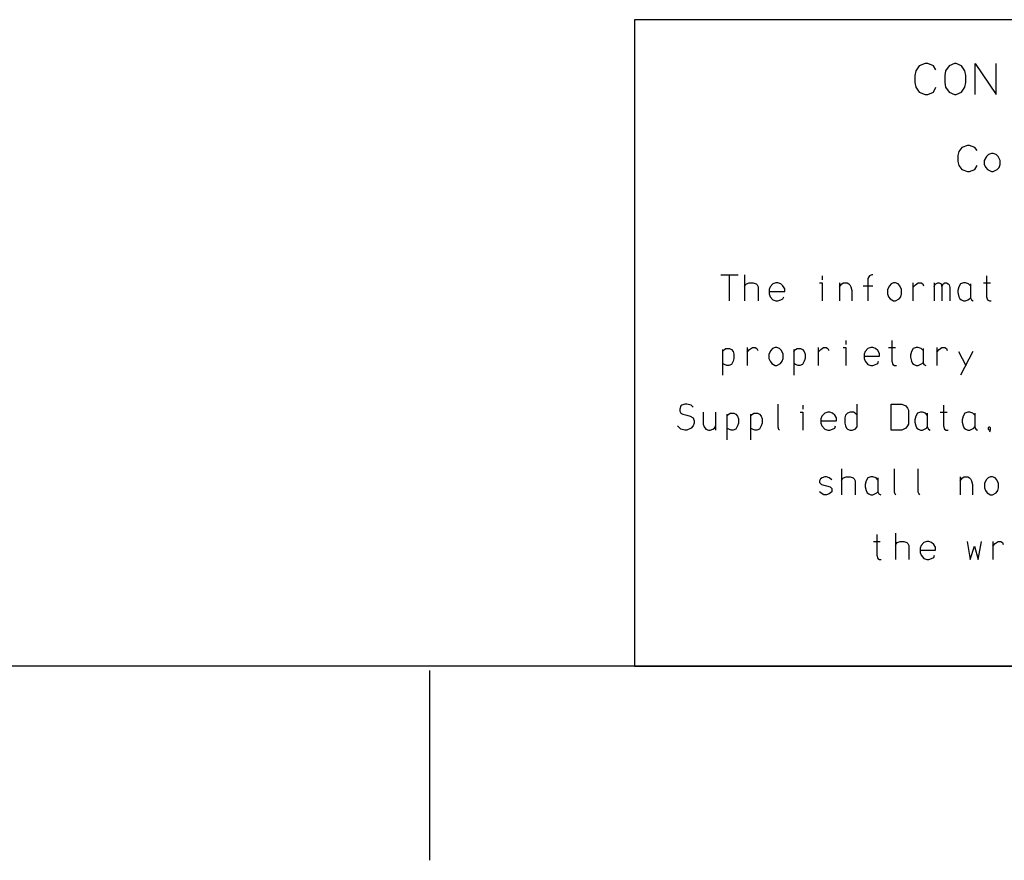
# Model space of a CAD drawing. Extents: x 0 to 1189, y 35 to 806.
# Tile 2 of 22: x 253 to 379, y 37 to 144. Entities that reach past the tile are written whole.
import ezdxf

# ---------------------------------------------------------------- set-up
doc = ezdxf.new("R2010")
doc.units = 0
doc.layers.add('1', color=1, linetype='CONTINUOUS')

msp = doc.modelspace()

# ---------------------------------------------------------------- linework, layer by layer
at = {"layer": '1'}
for p, q in [((502.35, 144.13), (331.83, 144.13)), ((331.83, 144.13), (331.83, 61.63)), ((368.92, 138.53), (368.17, 138.23)), ((369.25, 138.53), (368.92, 138.53)), ((369.97, 138.23), (369.25, 138.53)), ((372.67, 138.53), (372, 138.23)), ((372.9, 138.53), (372.67, 138.53)), ((373.57, 138.23), (372.9, 138.53)), ((375.3, 134.6), (375.3, 138.53)), ((375.3, 138.53), (377.97, 134.6)), ((377.97, 134.6), (377.97, 138.53)), ((367.75, 137.6), (367.6, 137)), ((367.6, 137), (367.6, 136.13)), ((368.17, 138.23), (367.75, 137.6)), ((370.27, 137.75), (369.97, 138.23)), ((371.52, 137.6), (371.45, 137)), ((371.45, 137), (371.45, 136.13)), ((372, 138.23), (371.52, 137.6)), ((374, 137.6), (373.57, 138.23)), ((374.12, 137), (374, 137.6)), ((374.12, 136.13), (374.12, 137)), ((367.6, 136.13), (367.75, 135.53)), ((371.45, 136.13), (371.52, 135.53)), ((374, 135.53), (374.12, 136.13)), ((367.75, 135.53), (368.17, 134.9)), ((368.17, 134.9), (368.92, 134.6)), ((368.92, 134.6), (369.25, 134.6)), ((369.25, 134.6), (369.97, 134.9)), ((369.97, 134.9), (370.27, 135.53)), ((371.52, 135.53), (372, 134.9)), ((372, 134.9), (372.67, 134.6)), ((372.67, 134.6), (372.9, 134.6)), ((372.9, 134.6), (373.57, 134.9)), ((373.57, 134.9), (374, 135.53)), ((373.22, 127.3), (373.1, 126.8)), ((373.62, 127.83), (373.22, 127.3)), ((374.32, 128.08), (373.62, 127.83)), ((374.6, 128.08), (374.32, 128.08)), ((375.27, 127.83), (374.6, 128.08)), ((375.55, 127.43), (375.27, 127.83)), ((377.37, 127.05), (377, 126.93)), ((377.62, 127.05), (377.37, 127.05)), ((378, 126.93), (377.62, 127.05)), ((373.1, 126.8), (373.1, 126.05)), ((373.1, 126.05), (373.22, 125.53)), ((376.75, 126.65), (376.47, 126.18)), ((376.47, 126.18), (376.47, 125.65)), ((377, 126.93), (376.75, 126.65)), ((378.25, 126.65), (378, 126.93)), ((378.5, 126.18), (378.25, 126.65)), ((378.5, 125.65), (378.5, 126.18)), ((373.22, 125.53), (373.62, 125.03)), ((373.62, 125.03), (374.32, 124.75)), ((374.32, 124.75), (374.6, 124.75)), ((374.6, 124.75), (375.27, 125.03)), ((375.27, 125.03), (375.55, 125.53)), ((376.47, 125.65), (376.65, 125.28)), ((376.65, 125.28), (376.9, 125.03)), ((376.9, 125.03), (377.37, 124.75)), ((377.37, 124.75), (377.62, 124.75)), ((377.62, 124.75), (378.12, 125.03)), ((378.12, 125.03), (378.35, 125.28)), ((378.35, 125.28), (378.5, 125.65)), ((342.85, 111.58), (345.07, 111.58)), ((343.95, 108.25), (343.95, 111.58)), ((345.87, 111.58), (345.87, 108.25)), ((355.77, 111.45), (355.77, 110.93)), ((361.72, 111.33), (361.6, 111.08)), ((361.6, 111.08), (361.6, 108.25)), ((361.82, 111.45), (361.72, 111.33)), ((362.1, 111.58), (361.82, 111.45)), ((362.25, 111.58), (362.1, 111.58)), ((376.77, 111.45), (376.77, 108.78)), ((345.87, 110.03), (346, 110.28)), ((346, 110.28), (346.12, 110.43)), ((346.12, 110.43), (346.47, 110.55)), ((346.47, 110.55), (346.97, 110.55)), ((346.97, 110.55), (347.35, 110.43)), ((347.35, 110.43), (347.47, 110.28)), ((347.47, 110.28), (347.6, 110.03)), ((347.6, 110.03), (347.6, 108.25)), ((349.15, 110.03), (349.02, 109.68)), ((349.02, 109.68), (349.02, 109.15)), ((349.02, 109.43), (351, 109.43)), ((349.5, 110.43), (349.15, 110.03)), ((349.87, 110.55), (349.5, 110.43)), ((350.12, 110.55), (349.87, 110.55)), ((350.5, 110.43), (350.12, 110.55)), ((350.77, 110.15), (350.5, 110.43)), ((351, 109.8), (350.77, 110.15)), ((351, 109.43), (351, 109.8)), ((355.42, 110.55), (355.77, 110.55)), ((355.77, 110.55), (355.77, 108.25)), ((357.97, 110.55), (357.97, 108.25)), ((357.97, 110.03), (358.3, 110.43)), ((358.3, 110.43), (358.52, 110.55)), ((358.52, 110.55), (358.97, 110.55)), ((358.97, 110.55), (359.2, 110.43)), ((359.2, 110.43), (359.32, 110.28)), ((359.32, 110.28), (359.42, 110.03)), ((359.42, 110.03), (359.55, 109.55)), ((359.55, 109.55), (359.55, 108.25)), ((361, 110.15), (362.25, 110.15)), ((364.35, 110.15), (364.1, 109.68)), ((364.1, 109.68), (364.1, 109.15)), ((364.57, 110.43), (364.35, 110.15)), ((364.9, 110.55), (364.57, 110.43)), ((365.12, 110.55), (364.9, 110.55)), ((365.47, 110.43), (365.12, 110.55)), ((365.7, 110.15), (365.47, 110.43)), ((365.92, 109.68), (365.7, 110.15)), ((365.92, 109.15), (365.92, 109.68)), ((367.37, 110.55), (367.37, 108.25)), ((367.37, 109.95), (367.7, 110.28)), ((367.7, 110.28), (368.05, 110.55)), ((368.05, 110.55), (368.4, 110.55)), ((368.4, 110.55), (368.62, 110.43)), ((368.62, 110.43), (368.72, 110.15)), ((370.07, 110.55), (370.07, 108.25)), ((370.07, 110.03), (370.15, 110.28)), ((370.15, 110.28), (370.3, 110.43)), ((370.3, 110.43), (370.52, 110.55)), ((370.52, 110.55), (370.72, 110.55)), ((370.72, 110.55), (370.95, 110.43)), ((370.95, 110.43), (371.07, 110.03)), ((371.07, 110.03), (371.2, 110.43)), ((371.07, 110.03), (371.07, 108.25)), ((371.2, 110.43), (371.42, 110.55)), ((371.42, 110.55), (371.65, 110.55)), ((371.65, 110.55), (371.85, 110.43)), ((371.85, 110.43), (371.97, 110.28)), ((371.97, 110.28), (372.07, 109.95)), ((372.07, 109.95), (372.07, 108.25)), ((373.22, 110.03), (373.1, 109.55)), ((373.1, 109.55), (373.1, 109.3)), ((373.45, 110.43), (373.22, 110.03)), ((373.82, 110.55), (373.45, 110.43)), ((374.07, 110.55), (373.82, 110.55)), ((374.47, 110.43), (374.07, 110.55)), ((374.7, 110.15), (374.47, 110.43)), ((374.7, 110.43), (374.7, 108.65)), ((376.35, 110.55), (377.25, 110.55)), ((349.02, 109.15), (349.15, 108.78)), ((349.15, 108.78), (349.5, 108.38)), ((349.5, 108.38), (349.87, 108.25)), ((349.87, 108.25), (350.12, 108.25)), ((350.12, 108.25), (350.5, 108.38)), ((350.5, 108.38), (350.77, 108.5)), ((350.77, 108.5), (350.87, 108.78)), ((364.1, 109.15), (364.25, 108.78)), ((364.25, 108.78), (364.47, 108.5)), ((364.47, 108.5), (364.9, 108.25)), ((364.9, 108.25), (365.12, 108.25)), ((365.12, 108.25), (365.6, 108.5)), ((365.6, 108.5), (365.8, 108.78)), ((365.8, 108.78), (365.92, 109.15)), ((373.1, 109.3), (373.22, 108.78)), ((373.22, 108.78), (373.35, 108.5)), ((373.35, 108.5), (373.57, 108.38)), ((373.57, 108.38), (373.82, 108.25)), ((373.82, 108.25), (374.07, 108.25)), ((374.07, 108.25), (374.35, 108.38)), ((374.35, 108.38), (374.57, 108.5)), ((374.57, 108.5), (374.7, 108.65)), ((374.7, 108.65), (374.82, 108.38)), ((374.82, 108.38), (375.07, 108.25)), ((376.77, 108.78), (376.9, 108.38)), ((376.9, 108.38), (377.12, 108.25)), ((377.12, 108.25), (377.35, 108.25)), ((358.8, 103.2), (358.8, 102.68)), ((364.67, 103.2), (364.67, 100.53)), ((343.07, 102.03), (343.07, 98.75)), ((343.07, 101.78), (343.3, 102.03)), ((343.3, 102.03), (343.5, 102.18)), ((343.5, 102.18), (343.95, 102.18)), ((343.95, 102.18), (344.2, 102.03)), ((344.2, 102.03), (344.42, 101.78)), ((346.2, 102.3), (346.2, 100)), ((346.2, 101.7), (346.52, 102.03)), ((346.52, 102.03), (346.87, 102.3)), ((346.87, 102.3), (347.22, 102.3)), ((347.22, 102.3), (347.45, 102.18)), ((347.45, 102.18), (347.55, 101.9)), ((349.22, 101.9), (348.97, 101.43)), ((349.45, 102.18), (349.22, 101.9)), ((349.77, 102.3), (349.45, 102.18)), ((350, 102.3), (349.77, 102.3)), ((350.35, 102.18), (350, 102.3)), ((350.57, 101.9), (350.35, 102.18)), ((350.8, 101.43), (350.57, 101.9)), ((352.15, 102.03), (352.15, 98.75)), ((352.15, 101.78), (352.37, 102.03)), ((352.37, 102.03), (352.57, 102.18)), ((352.57, 102.18), (353.02, 102.18)), ((353.02, 102.18), (353.27, 102.03)), ((353.27, 102.03), (353.5, 101.78)), ((355.27, 102.3), (355.27, 100)), ((355.27, 101.7), (355.6, 102.03)), ((355.6, 102.03), (355.95, 102.3)), ((355.95, 102.3), (356.3, 102.3)), ((356.3, 102.3), (356.52, 102.18)), ((356.52, 102.18), (356.62, 101.9)), ((358.45, 102.3), (358.8, 102.3)), ((358.8, 102.3), (358.8, 100)), ((361.6, 102.18), (361.25, 101.78)), ((361.97, 102.3), (361.6, 102.18)), ((362.25, 102.3), (361.97, 102.3)), ((362.6, 102.18), (362.25, 102.3)), ((362.87, 101.9), (362.6, 102.18)), ((363.1, 101.55), (362.87, 101.9)), ((364.25, 102.3), (365.12, 102.3)), ((367.4, 102.18), (367.17, 101.78)), ((367.77, 102.3), (367.4, 102.18)), ((368.02, 102.3), (367.77, 102.3)), ((368.42, 102.18), (368.02, 102.3)), ((368.65, 101.9), (368.42, 102.18)), ((368.65, 102.18), (368.65, 100.4)), ((370.4, 102.3), (370.4, 100)), ((370.4, 101.7), (370.72, 102.03)), ((370.72, 102.03), (371.07, 102.3)), ((371.07, 102.3), (371.42, 102.3)), ((371.42, 102.3), (371.65, 102.18)), ((371.65, 102.18), (371.75, 101.9)), ((344.42, 101.78), (344.52, 101.43)), ((344.52, 100.9), (344.42, 100.53)), ((344.52, 101.43), (344.52, 100.9)), ((348.97, 101.43), (348.97, 100.9)), ((348.97, 100.9), (349.12, 100.53)), ((350.67, 100.53), (350.8, 100.9)), ((350.8, 100.9), (350.8, 101.43)), ((353.5, 101.78), (353.6, 101.43)), ((353.6, 100.9), (353.5, 100.53)), ((353.6, 101.43), (353.6, 100.9)), ((361.25, 101.78), (361.12, 101.43)), ((361.12, 101.43), (361.12, 100.9)), ((361.12, 101.18), (363.1, 101.18)), ((361.12, 100.9), (361.25, 100.53)), ((363.1, 101.18), (363.1, 101.55)), ((367.17, 101.78), (367.05, 101.3)), ((367.05, 101.3), (367.05, 101.05)), ((367.05, 101.05), (367.17, 100.53)), ((373.17, 101.78), (374.1, 100)), ((375, 101.78), (373.42, 98.75)), ((343.3, 100.13), (343.07, 100.25)), ((343.62, 100), (343.3, 100.13)), ((343.85, 100), (343.62, 100)), ((344.2, 100.13), (343.85, 100)), ((344.42, 100.53), (344.2, 100.13)), ((349.12, 100.53), (349.35, 100.25)), ((349.35, 100.25), (349.77, 100)), ((349.77, 100), (350, 100)), ((350, 100), (350.47, 100.25)), ((350.47, 100.25), (350.67, 100.53)), ((352.37, 100.13), (352.15, 100.25)), ((352.7, 100), (352.37, 100.13)), ((352.92, 100), (352.7, 100)), ((353.27, 100.13), (352.92, 100)), ((353.5, 100.53), (353.27, 100.13)), ((361.25, 100.53), (361.6, 100.13)), ((361.6, 100.13), (361.97, 100)), ((361.97, 100), (362.25, 100)), ((362.25, 100), (362.6, 100.13)), ((362.6, 100.13), (362.87, 100.25)), ((362.87, 100.25), (362.97, 100.53)), ((364.67, 100.53), (364.8, 100.13)), ((364.8, 100.13), (365.02, 100)), ((365.02, 100), (365.25, 100)), ((367.17, 100.53), (367.3, 100.25)), ((367.3, 100.25), (367.52, 100.13)), ((367.52, 100.13), (367.77, 100)), ((367.77, 100), (368.02, 100)), ((368.02, 100), (368.3, 100.13)), ((368.3, 100.13), (368.52, 100.25)), ((368.52, 100.25), (368.65, 100.4)), ((368.65, 100.4), (368.77, 100.13)), ((368.77, 100.13), (369.02, 100)), ((337.72, 94.83), (337.6, 94.43)), ((337.6, 94.43), (337.6, 94.18)), ((337.85, 94.95), (337.72, 94.83)), ((338.25, 95.08), (337.85, 94.95)), ((338.5, 95.08), (338.25, 95.08)), ((339.05, 94.95), (338.5, 95.08)), ((339.32, 94.7), (339.05, 94.95)), ((350.1, 95.08), (350.1, 92.15)), ((353.3, 94.95), (353.3, 94.43)), ((360.25, 92.15), (360.25, 95.08)), ((364.58, 91.75), (364.58, 95.08)), ((364.58, 95.08), (365.95, 95.08)), ((365.95, 95.08), (366.45, 94.83)), ((366.45, 94.83), (366.68, 94.55)), ((366.68, 94.55), (366.8, 94.3)), ((366.8, 94.3), (366.8, 92.53)), ((371.27, 94.95), (371.27, 92.28)), ((337.6, 94.18), (337.72, 93.93)), ((337.72, 93.93), (338, 93.78)), ((338, 93.78), (338.5, 93.65)), ((338.5, 93.65), (338.92, 93.53)), ((338.92, 93.53), (339.32, 93.3)), ((339.32, 93.3), (339.45, 92.93)), ((340.6, 94.05), (340.6, 92.53)), ((342.15, 94.05), (342.15, 91.75)), ((343.62, 93.78), (343.62, 90.5)), ((343.62, 93.53), (343.85, 93.78)), ((343.85, 93.78), (344.05, 93.93)), ((344.05, 93.93), (344.5, 93.93)), ((344.5, 93.93), (344.75, 93.78)), ((344.75, 93.78), (344.98, 93.53)), ((344.98, 93.53), (345.08, 93.18)), ((345.08, 93.18), (345.08, 92.65)), ((346.65, 93.78), (346.65, 90.5)), ((346.65, 93.53), (346.87, 93.78)), ((346.87, 93.78), (347.07, 93.93)), ((347.07, 93.93), (347.52, 93.93)), ((347.52, 93.93), (347.77, 93.78)), ((347.77, 93.78), (348, 93.53)), ((348, 93.53), (348.1, 93.18)), ((348.1, 93.18), (348.1, 92.65)), ((352.95, 94.05), (353.3, 94.05)), ((353.3, 94.05), (353.3, 91.75)), ((355.75, 93.53), (355.62, 93.18)), ((355.62, 93.18), (355.62, 92.65)), ((356.1, 93.93), (355.75, 93.53)), ((356.48, 94.05), (356.1, 93.93)), ((356.75, 94.05), (356.48, 94.05)), ((357.1, 93.93), (356.75, 94.05)), ((357.38, 93.65), (357.1, 93.93)), ((357.6, 93.3), (357.38, 93.65)), ((357.6, 92.93), (357.6, 93.3)), ((358.77, 93.65), (358.65, 93.3)), ((358.65, 93.3), (358.65, 92.65)), ((359, 93.93), (358.77, 93.65)), ((359.35, 94.05), (359, 93.93)), ((359.77, 94.05), (359.35, 94.05)), ((360, 93.93), (359.77, 94.05)), ((360.25, 93.65), (360, 93.93)), ((367.73, 93.53), (367.6, 93.05)), ((367.6, 93.05), (367.6, 92.78)), ((367.95, 93.93), (367.73, 93.53)), ((368.33, 94.05), (367.95, 93.93)), ((368.58, 94.05), (368.33, 94.05)), ((368.98, 93.93), (368.58, 94.05)), ((369.2, 93.65), (368.98, 93.93)), ((369.2, 93.93), (369.2, 92.15)), ((370.85, 94.05), (371.75, 94.05)), ((373.77, 93.53), (373.65, 93.05)), ((373.65, 93.05), (373.65, 92.78)), ((374, 93.93), (373.77, 93.53)), ((374.38, 94.05), (374, 93.93)), ((374.62, 94.05), (374.38, 94.05)), ((375.02, 93.93), (374.62, 94.05)), ((375.25, 93.65), (375.02, 93.93)), ((375.25, 93.93), (375.25, 92.15)), ((337.72, 91.88), (337.32, 92.28)), ((338.25, 91.75), (337.72, 91.88)), ((338.5, 91.75), (338.25, 91.75)), ((339.05, 92), (338.5, 91.75)), ((339.32, 92.28), (339.05, 92)), ((339.45, 92.65), (339.32, 92.28)), ((339.45, 92.93), (339.45, 92.65)), ((340.6, 92.53), (340.7, 92.15)), ((340.7, 92.15), (340.92, 91.88)), ((340.92, 91.88), (341.25, 91.75)), ((341.25, 91.75), (341.47, 91.75)), ((341.47, 91.75), (341.82, 91.88)), ((341.82, 91.88), (342.05, 92)), ((342.05, 92), (342.15, 92.28)), ((343.85, 91.88), (343.62, 92)), ((344.17, 91.75), (343.85, 91.88)), ((344.4, 91.75), (344.17, 91.75)), ((344.75, 91.88), (344.4, 91.75)), ((344.98, 92.28), (344.75, 91.88)), ((345.08, 92.65), (344.98, 92.28)), ((346.87, 91.88), (346.65, 92)), ((347.2, 91.75), (346.87, 91.88)), ((347.42, 91.75), (347.2, 91.75)), ((347.77, 91.88), (347.42, 91.75)), ((348, 92.28), (347.77, 91.88)), ((348.1, 92.65), (348, 92.28)), ((350.1, 92.15), (350.22, 91.88)), ((350.22, 91.88), (350.32, 91.75)), ((355.62, 92.93), (357.6, 92.93)), ((355.62, 92.65), (355.75, 92.28)), ((355.75, 92.28), (356.1, 91.88)), ((356.1, 91.88), (356.48, 91.75)), ((356.48, 91.75), (356.75, 91.75)), ((356.75, 91.75), (357.1, 91.88)), ((357.1, 91.88), (357.38, 92)), ((357.38, 92), (357.48, 92.28)), ((358.65, 92.65), (358.77, 92.28)), ((358.77, 92.28), (358.88, 92)), ((358.88, 92), (359, 91.88)), ((359, 91.88), (359.35, 91.75)), ((359.35, 91.75), (359.62, 91.75)), ((359.62, 91.75), (360, 91.88)), ((360, 91.88), (360.25, 92.15)), ((365.95, 91.75), (364.58, 91.75)), ((366.45, 92), (365.95, 91.75)), ((366.68, 92.28), (366.45, 92)), ((366.8, 92.53), (366.68, 92.28)), ((367.6, 92.78), (367.73, 92.28)), ((367.73, 92.28), (367.85, 92)), ((367.85, 92), (368.08, 91.88)), ((368.08, 91.88), (368.33, 91.75)), ((368.33, 91.75), (368.58, 91.75)), ((368.58, 91.75), (368.85, 91.88)), ((368.85, 91.88), (369.08, 92)), ((369.08, 92), (369.2, 92.15)), ((369.2, 92.15), (369.33, 91.88)), ((369.33, 91.88), (369.58, 91.75)), ((371.27, 92.28), (371.4, 91.88)), ((371.4, 91.88), (371.62, 91.75)), ((371.62, 91.75), (371.85, 91.75)), ((373.65, 92.78), (373.77, 92.28)), ((373.77, 92.28), (373.9, 92)), ((373.9, 92), (374.12, 91.88)), ((374.12, 91.88), (374.38, 91.75)), ((374.38, 91.75), (374.62, 91.75)), ((374.62, 91.75), (374.9, 91.88)), ((374.9, 91.88), (375.12, 92)), ((375.12, 92), (375.25, 92.15)), ((375.25, 92.15), (375.38, 91.88)), ((375.38, 91.88), (375.62, 91.75)), ((377, 92.05), (377.05, 92.15)), ((377, 91.83), (377, 92.05)), ((377.05, 91.75), (377, 91.83)), ((377.05, 92.15), (377.18, 92.15)), ((377.18, 91.75), (377.05, 91.75)), ((377.18, 92.15), (377.23, 92.05)), ((377.23, 91.83), (377.18, 91.75)), ((377.23, 91.83), (377.18, 91.63)), ((377.23, 92.05), (377.23, 91.83)), ((377.18, 91.63), (377.13, 91.5)), ((358.25, 86.83), (358.25, 83.5)), ((364.95, 86.83), (364.95, 83.88)), ((367.97, 86.83), (367.97, 83.88)), ((355.55, 85.53), (355.45, 85.28)), ((355.78, 85.65), (355.55, 85.53)), ((356.1, 85.8), (355.78, 85.65)), ((356.33, 85.8), (356.1, 85.8)), ((356.68, 85.65), (356.33, 85.8)), ((357, 85.4), (356.68, 85.65)), ((358.25, 85.28), (358.37, 85.53)), ((358.37, 85.53), (358.5, 85.65)), ((358.5, 85.65), (358.85, 85.8)), ((358.85, 85.8), (359.35, 85.8)), ((359.35, 85.8), (359.72, 85.65)), ((359.72, 85.65), (359.85, 85.53)), ((359.85, 85.53), (359.97, 85.28)), ((361.62, 85.65), (361.4, 85.28)), ((362, 85.8), (361.62, 85.65)), ((362.25, 85.8), (362, 85.8)), ((362.65, 85.65), (362.25, 85.8)), ((362.87, 85.4), (362.65, 85.65)), ((362.87, 85.65), (362.87, 83.88)), ((373.37, 85.8), (373.37, 83.5)), ((373.37, 85.28), (373.7, 85.65)), ((373.7, 85.65), (373.92, 85.8)), ((373.92, 85.8), (374.38, 85.8)), ((374.38, 85.8), (374.6, 85.65)), ((374.6, 85.65), (374.73, 85.53)), ((374.73, 85.53), (374.83, 85.28)), ((376.95, 85.65), (376.73, 85.4)), ((377.28, 85.8), (376.95, 85.65)), ((377.52, 85.8), (377.27, 85.8)), ((377.85, 85.65), (377.52, 85.8)), ((378.08, 85.4), (377.85, 85.65)), ((355.45, 85.28), (355.45, 85.05)), ((355.45, 85.05), (355.68, 84.8)), ((355.68, 84.8), (356.8, 84.53)), ((356.8, 84.53), (357, 84.28)), ((357, 84.28), (357, 83.88)), ((359.97, 85.28), (359.97, 83.5)), ((361.4, 85.28), (361.27, 84.8)), ((361.27, 84.8), (361.27, 84.53)), ((361.27, 84.53), (361.4, 84.03)), ((374.83, 85.28), (374.95, 84.8)), ((374.95, 84.8), (374.95, 83.5)), ((376.73, 85.4), (376.48, 84.93)), ((376.48, 84.93), (376.48, 84.4)), ((376.48, 84.4), (376.62, 84.03)), ((378.3, 84.93), (378.08, 85.4)), ((378.18, 84.03), (378.3, 84.4)), ((378.3, 84.4), (378.3, 84.93)), ((355.77, 83.63), (355.45, 83.88)), ((356, 83.5), (355.77, 83.63)), ((356.33, 83.5), (356, 83.5)), ((356.68, 83.63), (356.33, 83.5)), ((357, 83.88), (356.68, 83.63)), ((361.4, 84.03), (361.52, 83.75)), ((361.52, 83.75), (361.75, 83.63)), ((361.75, 83.63), (362, 83.5)), ((362, 83.5), (362.25, 83.5)), ((362.25, 83.5), (362.52, 83.63)), ((362.52, 83.63), (362.75, 83.75)), ((362.75, 83.75), (362.87, 83.88)), ((362.87, 83.88), (363, 83.63)), ((363, 83.63), (363.25, 83.5)), ((364.95, 83.88), (365.07, 83.63)), ((365.07, 83.63), (365.17, 83.5)), ((367.97, 83.88), (368.1, 83.63)), ((368.1, 83.63), (368.2, 83.5)), ((376.62, 84.03), (376.85, 83.75)), ((376.85, 83.75), (377.27, 83.5)), ((377.27, 83.5), (377.52, 83.5)), ((377.52, 83.5), (377.98, 83.75)), ((377.98, 83.75), (378.18, 84.03)), ((362.75, 78.45), (362.75, 75.78)), ((365.12, 78.58), (365.12, 75.25)), ((362.32, 77.55), (363.2, 77.55)), ((365.12, 77.03), (365.25, 77.28)), ((365.25, 77.28), (365.37, 77.4)), ((365.37, 77.4), (365.72, 77.55)), ((365.72, 77.55), (366.22, 77.55)), ((366.22, 77.55), (366.6, 77.4)), ((366.6, 77.4), (366.72, 77.28)), ((366.72, 77.28), (366.85, 77.03)), ((366.85, 77.03), (366.85, 75.25)), ((368.4, 77.03), (368.27, 76.68)), ((368.27, 76.68), (368.27, 76.15)), ((368.75, 77.4), (368.4, 77.03)), ((369.12, 77.55), (368.75, 77.4)), ((369.4, 77.55), (369.12, 77.55)), ((369.75, 77.4), (369.4, 77.55)), ((370.02, 77.15), (369.75, 77.4)), ((370.25, 76.8), (370.02, 77.15)), ((370.25, 76.43), (370.25, 76.8)), ((374.27, 77.55), (374.67, 75.25)), ((374.67, 75.25), (375.2, 76.93)), ((375.2, 76.93), (375.7, 75.25)), ((375.7, 75.25), (376.12, 77.55)), ((377.55, 77.55), (377.55, 75.25)), ((377.55, 76.93), (377.87, 77.28)), ((377.87, 77.28), (378.22, 77.55)), ((378.22, 77.55), (378.57, 77.55)), ((378.57, 77.55), (378.8, 77.4)), ((378.8, 77.4), (378.9, 77.15)), ((362.75, 75.78), (362.87, 75.38)), ((368.27, 76.43), (370.25, 76.43)), ((368.27, 76.15), (368.4, 75.78)), ((368.4, 75.78), (368.75, 75.38)), ((369.75, 75.38), (370.02, 75.5)), ((370.02, 75.5), (370.12, 75.78)), ((362.87, 75.38), (363.1, 75.25)), ((363.1, 75.25), (363.32, 75.25)), ((368.75, 75.38), (369.12, 75.25)), ((369.12, 75.25), (369.4, 75.25)), ((369.4, 75.25), (369.75, 75.38)), ((1162.45, 61.63), (26.55, 61.63)), ((331.83, 61.63), (502.35, 61.63)), ((305.7, 36.85), (305.7, 61.08))]:
    msp.add_line(p, q, dxfattribs=at)

doc.saveas('drawing.dxf')
